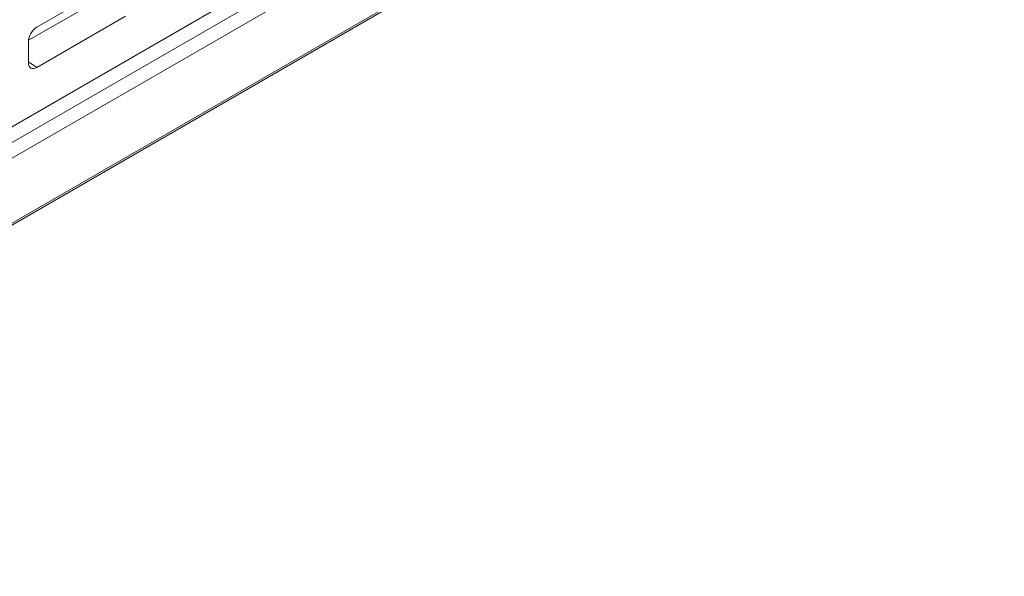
# Model space of a CAD drawing. Header units: millimetres. Extents: x 11 to 1665, y 44 to 957.
# Tile 57 of 69: x 1509 to 1562, y 453 to 483. Entities that reach past the tile are written whole.
import ezdxf

# ---------------------------------------------------------------- set-up
doc = ezdxf.new("R2010")
doc.units = ezdxf.units.MM
doc.header["$MEASUREMENT"] = 0
doc.layers.get('0').update_dxf_attribs({"lineweight": 25})

msp = doc.modelspace()

# ---------------------------------------------------------------- linework, layer by layer
at = {"color": 0, "linetype": 'Continuous', "lineweight": 0, "extrusion": (-5.55112e-17, 0.816497, 0.57735)}
for p, q in [((1356.297, 384.542), (1663.889, 562.13)), ((1356.235, 384.405), (1663.827, 561.993)), ((1366.904, 395.069), (1651.868, 559.593)), ((1652.575, 559.142), (1367.611, 394.618)), ((1367.611, 396.337), (1602.724, 532.079)), ((1514.46, 485.772), (1509.616, 482.975)), ((1509.162, 482.264), (1513.045, 484.506)), ((1509.616, 480.771), (1514.46, 483.567)), ((1509.156, 482.179), (1509.156, 481.036)), ((1509.156, 481.076), (1509.616, 480.771))]:
    msp.add_line(p, q, dxfattribs=at)
at = {"color": 0, "linetype": 'Continuous', "lineweight": 0}
for centre, start_param, end_param in [((1509.616, 482.445), -2.356194, -0.785398), ((1509.616, 481.301), -0.785398, 0.785398)]:
    msp.add_ellipse(centre, major_axis=(-0.325, -0.563), ratio=0.57735, start_param=start_param, end_param=end_param, dxfattribs=at)

doc.saveas('drawing.dxf')
